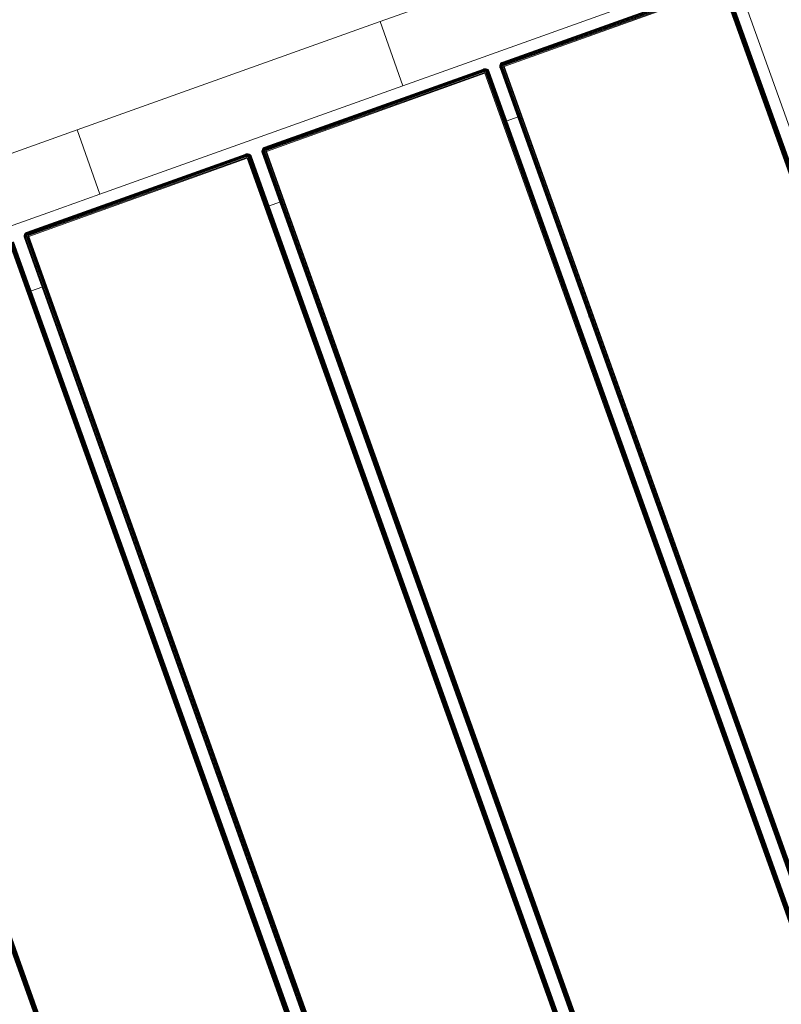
# Model space of a CAD drawing. Header units: millimetres. Extents: x -68595 to 26741, y -534 to 35396.
# Tile 69 of 172: x -58053 to -57717, y 25083 to 25517. Entities that reach past the tile are written whole.
import ezdxf

# ---------------------------------------------------------------- set-up
doc = ezdxf.new("R2010")
doc.units = ezdxf.units.MM
for name, color, linetype, lineweight, true_color in [('Furniture-1', 7, 'Continuous', 9, 0xaaaaaa), ('Kohvikutool-1', 7, 'Continuous', 9, 0xaaaaaa), ('Surface Pattern-1', 7, 'Continuous', 9, 0x232323)]:
    doc.layers.add(name, color=color, linetype=linetype, lineweight=lineweight, true_color=true_color)

# ---------------------------------------------------------------- blocks, each defined once
blk = doc.blocks.new('MA_Kohvikultool - Kohvikutool_DWG-V78-Sisehoov')
at = {"layer": 'Kohvikutool-1'}
for p, q in [((-10.89, 495), (-175.67, 495)), ((-10.89, 495), (-10.89, 465)), ((-10.89, 495), (130.89, 495)), ((-10.89, 495), (-10.89, 465)), ((130.89, 465), (130.89, 495)), ((130.89, 465), (130.89, 495)), ((295.67, 495), (130.89, 495)), ((-165, 465), (-35.34, 465)), ((-35.34, 465), (-10.89, 465)), ((130.89, 465), (-10.89, 465)), ((130.89, 465), (155.34, 465)), ((155.34, 465), (285, 465)), ((285, 465), (285, 15)), ((-159.97, 458), (-159.97, 22)), ((-159.86, 458), (-159.86, 22)), ((-159.67, 458), (-159.67, 22)), ((-159.41, 458), (-159.41, 22)), ((-159.09, 458), (-159.09, 22)), ((-158.74, 22), (-158.74, 458)), ((-158.36, 458), (-158.36, 22)), ((-158, 22), (-158, 458)), ((-55.75, 458), (-55.75, 22)), ((-55.39, 458), (-55.39, 22)), ((-55.01, 458), (-55.01, 22)), ((-54.66, 458), (-54.66, 22)), ((-54.34, 458), (-54.34, 22)), ((-54.08, 458), (-54.08, 22)), ((-53.89, 458), (-53.89, 22)), ((-53.78, 22), (-53.78, 458)), ((-48.72, 458.36), (-48.75, 458)), ((-48.72, 458.36), (-48.75, 458)), ((-48.75, 458), (-48.72, 458)), ((-48.61, 458.74), (-48.72, 458.36)), ((-48.61, 458.74), (-48.72, 458.36)), ((-48.68, 458.36), (-48.72, 458)), ((-48.68, 458.36), (-48.72, 458.36)), ((-48.72, 458), (-48.61, 458)), ((-48.72, 22), (-48.72, 458)), ((-48.58, 458.72), (-48.68, 458.36)), ((-48.68, 458.36), (-48.58, 458.34)), ((-48.42, 459.09), (-48.61, 458.74)), ((-48.42, 459.09), (-48.61, 458.74)), ((-48.58, 458.72), (-48.61, 458.74)), ((-48.58, 458.34), (-48.61, 458)), ((-48.61, 458), (-48.42, 458)), ((-48.61, 458), (-48.61, 22)), ((-48.4, 459.08), (-48.58, 458.72)), ((-48.48, 458.68), (-48.58, 458.72)), ((-48.58, 458.34), (-48.48, 458.68)), ((-48.58, 458.34), (-48.4, 458.3)), ((-48.48, 458.68), (-48.31, 459.02)), ((-48.31, 458.62), (-48.48, 458.68)), ((-48.16, 459.41), (-48.42, 459.09)), ((-48.16, 459.41), (-48.42, 459.09)), ((-48.4, 459.08), (-48.42, 459.09)), ((-48.4, 458.3), (-48.42, 458)), ((-48.42, 458), (-48.16, 458)), ((-48.42, 22), (-48.42, 458)), ((-48.14, 459.39), (-48.4, 459.08)), ((-48.31, 459.02), (-48.4, 459.08)), ((-48.4, 458.3), (-48.31, 458.62)), ((-48.4, 458.3), (-48.14, 458.26)), ((-48.31, 459.02), (-48.06, 459.31)), ((-48.15, 458.92), (-48.31, 459.02)), ((-48.31, 458.62), (-48.15, 458.92)), ((-48.06, 458.52), (-48.31, 458.62)), ((-47.84, 459.67), (-48.16, 459.41)), ((-47.84, 459.67), (-48.16, 459.41)), ((-48.14, 459.39), (-48.16, 459.41)), ((-48.14, 458.26), (-48.16, 458)), ((-48.16, 458), (-47.84, 458)), ((-48.16, 22), (-48.16, 458)), ((-48.15, 458.92), (-47.93, 459.18)), ((-47.93, 458.77), (-48.15, 458.92)), ((-47.83, 459.65), (-48.14, 459.39)), ((-48.06, 459.31), (-48.14, 459.39)), ((-48.14, 458.26), (-48.06, 458.52)), ((-48.14, 458.26), (-47.83, 458.2)), ((-48.06, 459.31), (-47.77, 459.56)), ((-47.93, 459.18), (-48.06, 459.31)), ((-48.06, 458.52), (-47.93, 458.77)), ((-47.77, 458.4), (-48.06, 458.52)), ((-47.93, 459.18), (-47.67, 459.4)), ((-47.75, 459), (-47.93, 459.18)), ((-47.93, 458.77), (-47.75, 459)), ((-47.67, 458.6), (-47.93, 458.77)), ((-47.49, 459.86), (-47.84, 459.67)), ((-47.49, 459.86), (-47.84, 459.67)), ((-47.83, 459.65), (-47.84, 459.67)), ((-47.83, 458.2), (-47.84, 458)), ((-47.84, 458), (-47.48, 458.07)), ((-47.84, 458), (-47.48, 458.07)), ((-47.84, 22), (-47.84, 458)), ((-47.47, 459.83), (-47.83, 459.65)), ((-47.77, 459.56), (-47.83, 459.65)), ((-47.83, 458.2), (-47.77, 458.4)), ((-47.83, 458.2), (-47.43, 458.27)), ((-47.83, 458.2), (-47.45, 458.2)), ((-47.77, 459.56), (-47.43, 459.73)), ((-47.67, 459.4), (-47.77, 459.56)), ((-47.77, 458.4), (-47.67, 458.6)), ((-47.43, 458.27), (-47.77, 458.4)), ((-47.37, 458.4), (-47.77, 458.4)), ((-47.75, 459), (-47.52, 459.18)), ((-47.52, 458.77), (-47.75, 459)), ((-47.67, 459.4), (-47.37, 459.56)), ((-47.52, 459.18), (-47.67, 459.4)), ((-47.67, 458.6), (-47.52, 458.77)), ((-47.37, 458.4), (-47.67, 458.6)), ((-47.27, 458.52), (-47.67, 458.6)), ((-47.52, 459.18), (-47.27, 459.31)), ((-47.35, 458.92), (-47.52, 459.18)), ((-47.52, 458.77), (-47.35, 458.92)), ((-47.27, 458.52), (-47.52, 458.77)), ((-47.15, 458.62), (-47.52, 458.77)), ((-47.11, 459.97), (-47.49, 459.86)), ((-47.11, 459.97), (-47.49, 459.86)), ((-47.47, 459.83), (-47.49, 459.86)), ((-47.49, 458), (-47.11, 458.03)), ((-47.49, 22), (-47.49, 458)), ((-47.11, 459.93), (-47.47, 459.83)), ((-47.43, 459.73), (-47.47, 459.83)), ((-47.43, 459.73), (-47.09, 459.83)), ((-47.37, 459.56), (-47.43, 459.73)), ((-47.37, 459.56), (-47.05, 459.65)), ((-47.27, 459.31), (-47.37, 459.56)), ((-47.35, 458.92), (-47.15, 459.02)), ((-47.15, 458.62), (-47.35, 458.92)), ((-47.02, 458.68), (-47.35, 458.92)), ((-47.27, 459.31), (-47.01, 459.39)), ((-47.15, 459.02), (-47.27, 459.31)), ((-47.15, 459.02), (-46.95, 459.08)), ((-47.02, 458.68), (-47.15, 459.02)), ((-46.88, 458.72), (-47.15, 459.02)), ((-46.75, 460), (-47.11, 459.97)), ((-46.75, 460), (-47.11, 459.97)), ((-47.11, 459.93), (-47.11, 459.97)), ((-47.11, 459.93), (-46.75, 459.97)), ((-47.09, 459.83), (-47.11, 459.93)), ((-47.11, 458.03), (-46.75, 458)), ((-47.11, 22), (-47.11, 458)), ((-47.09, 459.83), (-46.75, 459.86)), ((-47.05, 459.65), (-47.09, 459.83)), ((-47.05, 459.65), (-46.75, 459.67)), ((-47.01, 459.39), (-47.05, 459.65)), ((-47.01, 459.39), (-46.75, 459.41)), ((-46.95, 459.08), (-47.01, 459.39)), ((-46.95, 459.08), (-46.75, 459.09)), ((-46.88, 458.72), (-46.95, 459.08)), ((-46.75, 459.09), (-46.88, 458.72)), ((-46.75, 460), (-46.75, 459.97)), ((55.5, 459.97), (-46.75, 459.97)), ((-46.75, 459.97), (-46.75, 459.86)), ((55.5, 459.86), (-46.75, 459.86)), ((-46.75, 459.86), (-46.75, 459.67)), ((55.5, 459.67), (-46.75, 459.67)), ((-46.75, 459.67), (-46.75, 459.41)), ((55.5, 459.41), (-46.75, 459.41)), ((-46.75, 459.41), (-46.75, 459.09)), ((55.5, 459.09), (-46.75, 459.09)), ((-46.75, 459.09), (-46.75, 458.74)), ((55.5, 458.74), (-46.75, 458.74)), ((-46.75, 458.36), (-46.75, 458.74)), ((-46.75, 458.36), (55.5, 458.36)), ((-46.75, 458.36), (-46.75, 458)), ((-46.75, 458), (55.5, 458)), ((-46.75, 22), (-46.75, 458)), ((55.86, 459.97), (55.5, 460)), ((55.5, 460), (55.5, 459.97)), ((55.86, 459.97), (55.5, 460)), ((55.86, 459.93), (55.5, 459.97)), ((55.5, 459.97), (55.5, 459.86)), ((55.84, 459.83), (55.5, 459.86)), ((55.5, 459.86), (55.5, 459.67)), ((55.8, 459.65), (55.5, 459.67)), ((55.5, 459.67), (55.5, 459.41)), ((55.76, 459.39), (55.5, 459.41)), ((55.5, 459.41), (55.5, 459.09)), ((55.7, 459.08), (55.5, 459.09)), ((55.5, 459.09), (55.5, 458.74)), ((55.57, 458.73), (55.5, 458.36)), ((55.53, 458.36), (55.5, 458)), ((55.86, 458), (55.5, 458)), ((55.5, 458), (55.5, 22)), ((55.57, 458.73), (55.7, 459.08)), ((55.76, 459.39), (55.7, 459.08)), ((55.7, 459.08), (55.9, 459.02)), ((55.7, 459.08), (55.77, 458.68)), ((55.8, 459.65), (55.76, 459.39)), ((55.76, 459.39), (56.02, 459.31)), ((55.77, 458.68), (55.9, 459.02)), ((55.84, 459.83), (55.8, 459.65)), ((55.8, 459.65), (56.12, 459.56)), ((55.86, 459.93), (55.84, 459.83)), ((55.84, 459.83), (56.18, 459.73)), ((55.86, 459.93), (55.86, 459.97)), ((56.24, 459.86), (55.86, 459.97)), ((56.24, 459.86), (55.86, 459.97)), ((56.22, 459.83), (55.86, 459.93)), ((55.86, 458), (55.86, 22)), ((55.86, 458), (56.24, 458)), ((55.9, 459.02), (56.02, 459.31)), ((55.9, 459.02), (56.1, 458.92)), ((55.9, 458.62), (55.9, 459.02)), ((55.9, 458.62), (56.1, 458.92)), ((56.02, 459.31), (56.12, 459.56)), ((56.02, 459.31), (56.27, 459.18)), ((56.02, 458.52), (56.1, 458.92)), ((56.02, 458.52), (56.27, 458.77)), ((56.1, 458.92), (56.27, 459.18)), ((56.1, 458.92), (56.27, 458.77)), ((56.12, 459.56), (56.18, 459.73)), ((56.12, 459.56), (56.42, 459.4)), ((56.12, 458.4), (56.27, 458.77)), ((56.12, 458.4), (56.42, 458.6)), ((56.18, 459.73), (56.22, 459.83)), ((56.18, 459.73), (56.52, 459.56)), ((56.18, 458.27), (56.42, 458.6)), ((56.18, 458.27), (56.52, 458.4)), ((56.22, 459.83), (56.24, 459.86)), ((56.58, 459.65), (56.22, 459.83)), ((56.22, 458.13), (56.52, 458.4)), ((56.22, 458.13), (56.58, 458.2)), ((56.59, 458), (56.23, 458.07)), ((56.59, 459.67), (56.24, 459.86)), ((56.59, 459.67), (56.24, 459.86)), ((56.24, 458), (56.24, 22)), ((56.24, 458), (56.59, 458)), ((56.27, 459.18), (56.42, 459.4)), ((56.27, 459.18), (56.5, 459)), ((56.27, 458.77), (56.5, 459)), ((56.27, 458.77), (56.42, 458.6)), ((56.42, 459.4), (56.52, 459.56)), ((56.42, 459.4), (56.68, 459.18)), ((56.42, 458.6), (56.68, 458.77)), ((56.42, 458.6), (56.52, 458.4)), ((56.5, 459), (56.68, 459.18)), ((56.5, 459), (56.68, 458.77)), ((56.52, 459.56), (56.58, 459.65)), ((56.52, 459.56), (56.81, 459.31)), ((56.52, 458.4), (56.81, 458.52)), ((56.52, 458.4), (56.58, 458.2)), ((56.58, 459.65), (56.59, 459.67)), ((56.89, 459.39), (56.58, 459.65)), ((56.58, 458.2), (56.89, 458.26)), ((56.58, 458.2), (56.59, 458)), ((56.91, 459.41), (56.59, 459.67)), ((56.91, 459.41), (56.59, 459.67)), ((56.59, 458), (56.59, 22)), ((56.91, 458), (56.59, 458)), ((56.68, 459.18), (56.81, 459.31)), ((56.68, 459.18), (56.9, 458.92)), ((56.68, 458.77), (56.9, 458.92)), ((56.68, 458.77), (56.81, 458.52)), ((56.81, 459.31), (56.89, 459.39)), ((56.81, 459.31), (57.06, 459.02)), ((56.81, 458.52), (57.06, 458.62)), ((56.81, 458.52), (56.89, 458.26)), ((56.89, 459.39), (56.91, 459.41)), ((57.15, 459.08), (56.89, 459.39)), ((56.89, 458.26), (57.15, 458.3)), ((56.89, 458.26), (56.91, 458)), ((56.9, 458.92), (57.06, 459.02)), ((56.9, 458.92), (57.06, 458.62)), ((57.17, 459.09), (56.91, 459.41)), ((57.17, 459.09), (56.91, 459.41)), ((56.91, 458), (56.91, 22)), ((57.17, 458), (56.91, 458)), ((57.06, 459.02), (57.15, 459.08)), ((57.06, 459.02), (57.23, 458.68)), ((57.06, 458.62), (57.23, 458.68)), ((57.06, 458.62), (57.15, 458.3)), ((57.15, 459.08), (57.17, 459.09)), ((57.33, 458.72), (57.15, 459.08)), ((57.15, 458.3), (57.33, 458.34)), ((57.15, 458.3), (57.17, 458)), ((57.36, 458.74), (57.17, 459.09)), ((57.36, 458.74), (57.17, 459.09)), ((57.36, 458), (57.17, 458)), ((57.17, 458), (57.17, 22)), ((57.23, 458.68), (57.33, 458.72)), ((57.23, 458.68), (57.33, 458.34)), ((57.33, 458.72), (57.36, 458.74)), ((57.43, 458.36), (57.33, 458.72)), ((57.33, 458.34), (57.43, 458.36)), ((57.33, 458.34), (57.36, 458)), ((57.47, 458.36), (57.36, 458.74)), ((57.47, 458.36), (57.36, 458.74)), ((57.47, 458), (57.36, 458)), ((57.36, 458), (57.36, 22)), ((57.43, 458.36), (57.47, 458.36)), ((57.43, 458.36), (57.47, 458)), ((57.5, 458), (57.47, 458.36)), ((57.5, 458), (57.47, 458.36)), ((57.47, 22), (57.47, 458)), ((57.5, 458), (57.47, 458)), ((62.53, 458.36), (62.5, 458)), ((62.53, 458.36), (62.5, 458)), ((62.5, 458), (62.53, 458)), ((62.64, 458.74), (62.53, 458.36)), ((62.64, 458.74), (62.53, 458.36)), ((62.57, 458.36), (62.53, 458)), ((62.57, 458.36), (62.53, 458.36)), ((62.53, 458), (62.64, 458)), ((62.53, 22), (62.53, 458)), ((62.67, 458.72), (62.57, 458.36)), ((62.57, 458.36), (62.67, 458.34)), ((62.83, 459.09), (62.64, 458.74)), ((62.83, 459.09), (62.64, 458.74)), ((62.67, 458.72), (62.64, 458.74)), ((62.67, 458.34), (62.64, 458)), ((62.64, 458), (62.83, 458)), ((62.64, 458), (62.64, 22)), ((62.85, 459.08), (62.67, 458.72)), ((62.77, 458.68), (62.67, 458.72)), ((62.67, 458.34), (62.77, 458.68)), ((62.67, 458.34), (62.85, 458.3)), ((62.77, 458.68), (62.94, 459.02)), ((62.94, 458.62), (62.77, 458.68)), ((63.09, 459.41), (62.83, 459.09)), ((63.09, 459.41), (62.83, 459.09)), ((62.85, 459.08), (62.83, 459.09)), ((62.85, 458.3), (62.83, 458)), ((62.83, 458), (63.09, 458)), ((62.83, 22), (62.83, 458)), ((63.11, 459.39), (62.85, 459.08)), ((62.94, 459.02), (62.85, 459.08)), ((62.85, 458.3), (62.94, 458.62)), ((62.85, 458.3), (63.11, 458.26)), ((62.94, 459.02), (63.19, 459.31)), ((63.1, 458.92), (62.94, 459.02)), ((62.94, 458.62), (63.1, 458.92)), ((63.19, 458.52), (62.94, 458.62)), ((63.41, 459.67), (63.09, 459.41)), ((63.41, 459.67), (63.09, 459.41)), ((63.11, 459.39), (63.09, 459.41)), ((63.11, 458.26), (63.09, 458)), ((63.09, 458), (63.41, 458)), ((63.09, 22), (63.09, 458)), ((63.1, 458.92), (63.32, 459.18)), ((63.32, 458.77), (63.1, 458.92)), ((63.42, 459.65), (63.11, 459.39)), ((63.19, 459.31), (63.11, 459.39)), ((63.11, 458.26), (63.19, 458.52)), ((63.11, 458.26), (63.42, 458.2)), ((63.19, 459.31), (63.48, 459.56)), ((63.32, 459.18), (63.19, 459.31)), ((63.19, 458.52), (63.32, 458.77)), ((63.48, 458.4), (63.19, 458.52)), ((63.32, 459.18), (63.58, 459.4)), ((63.5, 459), (63.32, 459.18)), ((63.32, 458.77), (63.5, 459)), ((63.58, 458.6), (63.32, 458.77)), ((63.76, 459.86), (63.41, 459.67)), ((63.76, 459.86), (63.41, 459.67)), ((63.42, 459.65), (63.41, 459.67)), ((63.42, 458.2), (63.41, 458)), ((63.41, 458), (63.76, 458)), ((63.41, 22), (63.41, 458)), ((63.78, 459.83), (63.42, 459.65)), ((63.48, 459.56), (63.42, 459.65)), ((63.42, 458.2), (63.48, 458.4)), ((63.42, 458.2), (63.82, 458.27)), ((63.77, 458.07), (63.42, 458.2)), ((63.48, 459.56), (63.82, 459.73)), ((63.58, 459.4), (63.48, 459.56)), ((63.48, 458.4), (63.58, 458.6)), ((63.82, 458.27), (63.48, 458.4)), ((63.88, 458.4), (63.48, 458.4)), ((63.5, 459), (63.73, 459.18)), ((63.73, 458.77), (63.5, 459)), ((63.58, 459.4), (63.88, 459.56)), ((63.73, 459.18), (63.58, 459.4)), ((63.58, 458.6), (63.73, 458.77)), ((63.88, 458.4), (63.58, 458.6)), ((63.98, 458.52), (63.58, 458.6)), ((63.73, 459.18), (63.98, 459.31)), ((63.9, 458.92), (63.73, 459.18)), ((63.73, 458.77), (63.9, 458.92)), ((63.98, 458.52), (63.73, 458.77)), ((64.1, 458.62), (63.73, 458.77)), ((64.14, 459.97), (63.76, 459.86)), ((64.14, 459.97), (63.76, 459.86)), ((63.78, 459.83), (63.76, 459.86)), ((63.76, 22), (63.76, 458)), ((64.14, 458), (63.77, 458.07)), ((64.14, 459.93), (63.78, 459.83)), ((63.82, 459.73), (63.78, 459.83)), ((63.82, 459.73), (64.16, 459.83)), ((63.88, 459.56), (63.82, 459.73)), ((63.88, 459.56), (64.2, 459.65)), ((63.98, 459.31), (63.88, 459.56)), ((63.9, 458.92), (64.1, 459.02)), ((64.1, 458.62), (63.9, 458.92)), ((64.23, 458.68), (63.9, 458.92)), ((63.98, 459.31), (64.24, 459.39)), ((64.1, 459.02), (63.98, 459.31)), ((64.1, 459.02), (64.3, 459.08)), ((64.23, 458.68), (64.1, 459.02)), ((64.37, 458.72), (64.1, 459.02)), ((64.5, 460), (64.14, 459.97)), ((64.5, 460), (64.14, 459.97)), ((64.14, 459.93), (64.14, 459.97)), ((64.14, 459.93), (64.5, 459.97)), ((64.16, 459.83), (64.14, 459.93)), ((64.14, 458.03), (64.5, 458)), ((64.14, 22), (64.14, 458)), ((64.16, 459.83), (64.5, 459.86)), ((64.2, 459.65), (64.16, 459.83)), ((64.2, 459.65), (64.5, 459.67)), ((64.24, 459.39), (64.2, 459.65)), ((64.24, 459.39), (64.5, 459.41)), ((64.3, 459.08), (64.24, 459.39)), ((64.3, 459.08), (64.5, 459.09)), ((64.37, 458.72), (64.3, 459.08)), ((64.5, 459.09), (64.37, 458.72)), ((64.5, 460), (64.5, 459.97)), ((166.75, 459.97), (64.5, 459.97)), ((64.5, 459.97), (64.5, 459.86)), ((166.75, 459.86), (64.5, 459.86)), ((64.5, 459.86), (64.5, 459.67)), ((166.75, 459.67), (64.5, 459.67)), ((64.5, 459.67), (64.5, 459.41)), ((166.75, 459.41), (64.5, 459.41)), ((64.5, 459.41), (64.5, 459.09)), ((166.75, 459.09), (64.5, 459.09)), ((64.5, 459.09), (64.5, 458.74)), ((166.75, 458.74), (64.5, 458.74)), ((64.5, 458.36), (64.5, 458.74)), ((64.5, 458.36), (166.75, 458.36)), ((64.5, 458.36), (64.5, 458)), ((64.5, 458), (166.75, 458)), ((64.5, 22), (64.5, 458)), ((166.75, 460), (166.75, 459.97)), ((167.11, 459.97), (166.75, 460)), ((167.11, 459.97), (166.75, 460)), ((166.75, 459.97), (166.75, 459.86)), ((167.11, 459.93), (166.75, 459.97)), ((166.75, 459.86), (166.75, 459.67)), ((167.09, 459.83), (166.75, 459.86)), ((167.05, 459.65), (166.75, 459.67)), ((166.75, 459.67), (166.75, 459.41)), ((167.01, 459.39), (166.75, 459.41)), ((166.75, 459.41), (166.75, 459.09)), ((166.95, 459.08), (166.75, 459.09)), ((166.75, 459.09), (166.75, 458.74)), ((166.82, 458.73), (166.75, 458.36)), ((166.78, 458.36), (166.75, 458)), ((167.11, 458), (166.75, 458)), ((166.75, 458), (166.75, 22)), ((166.82, 458.73), (166.95, 459.08)), ((167.01, 459.39), (166.95, 459.08)), ((166.95, 459.08), (167.15, 459.02)), ((166.95, 459.08), (167.02, 458.68)), ((167.05, 459.65), (167.01, 459.39)), ((167.01, 459.39), (167.27, 459.31)), ((167.02, 458.68), (167.15, 459.02)), ((167.09, 459.83), (167.05, 459.65)), ((167.05, 459.65), (167.37, 459.56)), ((167.11, 459.93), (167.09, 459.83)), ((167.09, 459.83), (167.43, 459.73)), ((167.11, 459.93), (167.11, 459.97)), ((167.49, 459.86), (167.11, 459.97)), ((167.49, 459.86), (167.11, 459.97)), ((167.47, 459.83), (167.11, 459.93)), ((167.11, 458), (167.49, 458)), ((167.11, 458), (167.11, 22)), ((167.15, 459.02), (167.27, 459.31)), ((167.15, 459.02), (167.35, 458.92)), ((167.15, 458.62), (167.15, 459.02)), ((167.15, 458.62), (167.35, 458.92)), ((167.27, 459.31), (167.37, 459.56)), ((167.27, 459.31), (167.52, 459.18)), ((167.27, 458.52), (167.35, 458.92)), ((167.27, 458.52), (167.52, 458.77)), ((167.35, 458.92), (167.52, 459.18)), ((167.35, 458.92), (167.52, 458.77)), ((167.37, 459.56), (167.43, 459.73)), ((167.37, 459.56), (167.67, 459.4)), ((167.37, 458.4), (167.52, 458.77)), ((167.37, 458.4), (167.67, 458.6)), ((167.43, 459.73), (167.47, 459.83)), ((167.43, 459.73), (167.77, 459.56)), ((167.43, 458.27), (167.67, 458.6)), ((167.43, 458.27), (167.77, 458.4)), ((167.47, 459.83), (167.49, 459.86)), ((167.83, 459.65), (167.47, 459.83)), ((167.47, 458.13), (167.77, 458.4)), ((167.47, 458.13), (167.83, 458.2)), ((167.84, 459.67), (167.49, 459.86)), ((167.84, 459.67), (167.49, 459.86)), ((167.49, 458), (167.83, 458.2)), ((167.84, 458), (167.49, 458)), ((167.49, 458), (167.49, 22)), ((167.52, 459.18), (167.67, 459.4)), ((167.52, 459.18), (167.75, 459)), ((167.52, 458.77), (167.75, 459)), ((167.52, 458.77), (167.67, 458.6)), ((167.67, 459.4), (167.77, 459.56)), ((167.67, 459.4), (167.93, 459.18)), ((167.67, 458.6), (167.93, 458.77)), ((167.67, 458.6), (167.77, 458.4)), ((167.75, 459), (167.93, 459.18)), ((167.75, 459), (167.93, 458.77)), ((167.77, 459.56), (167.83, 459.65)), ((167.77, 459.56), (168.06, 459.31)), ((167.77, 458.4), (168.06, 458.52)), ((167.77, 458.4), (167.83, 458.2)), ((167.83, 459.65), (167.84, 459.67)), ((168.14, 459.39), (167.83, 459.65)), ((167.83, 458.2), (168.14, 458.26)), ((167.83, 458.2), (167.84, 458)), ((168.16, 459.41), (167.84, 459.67)), ((168.16, 459.41), (167.84, 459.67)), ((168.16, 458), (167.84, 458)), ((167.84, 458), (167.84, 22)), ((167.93, 459.18), (168.06, 459.31)), ((167.93, 459.18), (168.15, 458.92)), ((167.93, 458.77), (168.15, 458.92)), ((167.93, 458.77), (168.06, 458.52)), ((168.06, 459.31), (168.14, 459.39)), ((168.06, 459.31), (168.31, 459.02)), ((168.06, 458.52), (168.31, 458.62)), ((168.06, 458.52), (168.14, 458.26)), ((168.14, 459.39), (168.16, 459.41)), ((168.4, 459.08), (168.14, 459.39)), ((168.14, 458.26), (168.4, 458.3)), ((168.14, 458.26), (168.16, 458)), ((168.15, 458.92), (168.31, 459.02)), ((168.15, 458.92), (168.31, 458.62)), ((168.42, 459.09), (168.16, 459.41)), ((168.42, 459.09), (168.16, 459.41)), ((168.42, 458), (168.16, 458)), ((168.16, 458), (168.16, 22)), ((168.31, 459.02), (168.4, 459.08)), ((168.31, 459.02), (168.48, 458.68)), ((168.31, 458.62), (168.48, 458.68)), ((168.31, 458.62), (168.4, 458.3)), ((168.4, 459.08), (168.42, 459.09)), ((168.58, 458.72), (168.4, 459.08)), ((168.4, 458.3), (168.58, 458.34)), ((168.4, 458.3), (168.42, 458)), ((168.61, 458.74), (168.42, 459.09)), ((168.61, 458.74), (168.42, 459.09)), ((168.61, 458), (168.42, 458)), ((168.42, 458), (168.42, 22)), ((168.48, 458.68), (168.58, 458.72)), ((168.48, 458.68), (168.58, 458.34)), ((168.58, 458.72), (168.61, 458.74)), ((168.68, 458.36), (168.58, 458.72)), ((168.58, 458.34), (168.68, 458.36)), ((168.58, 458.34), (168.61, 458)), ((168.72, 458.36), (168.61, 458.74)), ((168.72, 458.36), (168.61, 458.74)), ((168.72, 458), (168.61, 458)), ((168.61, 458), (168.61, 22)), ((168.68, 458.36), (168.72, 458.36)), ((168.68, 458.36), (168.72, 458)), ((168.75, 458), (168.72, 458.36)), ((168.75, 458), (168.72, 458.36)), ((168.72, 22), (168.72, 458)), ((168.75, 458), (168.72, 458)), ((173.78, 458.36), (173.75, 458)), ((173.78, 458.36), (173.75, 458)), ((173.75, 458), (173.78, 458)), ((173.89, 458.74), (173.78, 458.36)), ((173.89, 458.74), (173.78, 458.36)), ((173.82, 458.36), (173.78, 458)), ((173.82, 458.36), (173.78, 458.36)), ((173.78, 458), (173.89, 458)), ((173.78, 458), (173.78, 22)), ((173.92, 458.72), (173.82, 458.36)), ((173.82, 458.36), (173.92, 458.34)), ((174.08, 459.09), (173.89, 458.74)), ((174.08, 459.09), (173.89, 458.74)), ((173.92, 458.72), (173.89, 458.74)), ((173.92, 458.34), (173.89, 458)), ((173.89, 458), (174.08, 458)), ((173.89, 22), (173.89, 458)), ((174.1, 459.08), (173.92, 458.72)), ((174.02, 458.68), (173.92, 458.72)), ((173.92, 458.34), (174.02, 458.68)), ((173.92, 458.34), (174.1, 458.3)), ((174.02, 458.68), (174.19, 459.02)), ((174.19, 458.62), (174.02, 458.68)), ((174.34, 459.41), (174.08, 459.09)), ((174.34, 459.41), (174.08, 459.09)), ((174.1, 459.08), (174.08, 459.09)), ((174.1, 458.3), (174.08, 458)), ((174.08, 458), (174.34, 458)), ((174.08, 22), (174.08, 458)), ((174.36, 459.39), (174.1, 459.08)), ((174.19, 459.02), (174.1, 459.08)), ((174.1, 458.3), (174.19, 458.62)), ((174.1, 458.3), (174.36, 458.26)), ((174.19, 459.02), (174.44, 459.31)), ((174.35, 458.92), (174.19, 459.02)), ((174.19, 458.62), (174.35, 458.92)), ((174.44, 458.52), (174.19, 458.62)), ((174.66, 459.67), (174.34, 459.41)), ((174.66, 459.67), (174.34, 459.41)), ((174.36, 459.39), (174.34, 459.41)), ((174.34, 458), (174.36, 458.26)), ((174.34, 458), (174.66, 458)), ((174.34, 22), (174.34, 458)), ((174.35, 458.92), (174.57, 459.18)), ((174.57, 458.77), (174.35, 458.92)), ((174.67, 459.65), (174.36, 459.39)), ((174.44, 459.31), (174.36, 459.39)), ((174.36, 458.26), (174.44, 458.52)), ((174.36, 458.26), (174.67, 458.2)), ((174.44, 459.31), (174.73, 459.56)), ((174.57, 459.18), (174.44, 459.31)), ((174.44, 458.52), (174.57, 458.77)), ((174.73, 458.4), (174.44, 458.52)), ((174.57, 459.18), (174.83, 459.4)), ((174.75, 459), (174.57, 459.18)), ((174.57, 458.77), (174.75, 459)), ((174.83, 458.6), (174.57, 458.77)), ((175.01, 459.86), (174.66, 459.67)), ((175.01, 459.86), (174.66, 459.67)), ((174.67, 459.65), (174.66, 459.67)), ((174.66, 458), (174.67, 458.2)), ((174.66, 458), (175.01, 458)), ((174.66, 22), (174.66, 458)), ((175.03, 459.83), (174.67, 459.65)), ((174.73, 459.56), (174.67, 459.65)), ((174.67, 458.2), (174.73, 458.4)), ((174.67, 458.2), (175.07, 458.27)), ((175.01, 458), (174.67, 458.2)), ((174.73, 459.56), (175.07, 459.73)), ((174.83, 459.4), (174.73, 459.56)), ((174.73, 458.4), (174.83, 458.6)), ((175.07, 458.27), (174.73, 458.4)), ((175.13, 458.4), (174.73, 458.4)), ((174.75, 459), (174.98, 459.18)), ((174.98, 458.77), (174.75, 459)), ((174.83, 459.4), (175.13, 459.56)), ((174.98, 459.18), (174.83, 459.4)), ((174.83, 458.6), (174.98, 458.77)), ((175.13, 458.4), (174.83, 458.6)), ((175.23, 458.52), (174.83, 458.6)), ((174.98, 459.18), (175.23, 459.31)), ((175.15, 458.92), (174.98, 459.18)), ((174.98, 458.77), (175.15, 458.92)), ((175.23, 458.52), (174.98, 458.77)), ((175.35, 458.62), (174.98, 458.77)), ((175.39, 459.97), (175.01, 459.86)), ((175.39, 459.97), (175.01, 459.86)), ((175.03, 459.83), (175.01, 459.86)), ((175.01, 22), (175.01, 458)), ((175.02, 458.07), (175.39, 458)), ((175.39, 459.93), (175.03, 459.83)), ((175.07, 459.73), (175.03, 459.83)), ((175.07, 459.73), (175.41, 459.83)), ((175.13, 459.56), (175.07, 459.73)), ((175.13, 459.56), (175.45, 459.65)), ((175.23, 459.31), (175.13, 459.56)), ((175.15, 458.92), (175.35, 459.02)), ((175.35, 458.62), (175.15, 458.92)), ((175.48, 458.68), (175.15, 458.92)), ((175.23, 459.31), (175.49, 459.39)), ((175.35, 459.02), (175.23, 459.31)), ((175.35, 459.02), (175.55, 459.08)), ((175.48, 458.68), (175.35, 459.02)), ((175.62, 458.72), (175.35, 459.02)), ((175.75, 460), (175.39, 459.97)), ((175.75, 460), (175.39, 459.97)), ((175.39, 459.93), (175.39, 459.97)), ((175.39, 459.93), (175.75, 459.97)), ((175.41, 459.83), (175.39, 459.93)), ((175.39, 458.03), (175.75, 458)), ((175.39, 22), (175.39, 458)), ((175.41, 459.83), (175.75, 459.86)), ((175.45, 459.65), (175.41, 459.83)), ((175.45, 459.65), (175.75, 459.67)), ((175.49, 459.39), (175.45, 459.65)), ((175.49, 459.39), (175.75, 459.41)), ((175.55, 459.08), (175.49, 459.39)), ((175.55, 459.08), (175.75, 459.09)), ((175.62, 458.72), (175.55, 459.08)), ((175.75, 459.09), (175.62, 458.72)), ((175.75, 460), (175.75, 459.97)), ((175.75, 459.97), (175.75, 459.86)), ((278, 459.97), (175.75, 459.97)), ((175.75, 459.86), (278, 459.86)), ((175.75, 459.86), (175.75, 459.67)), ((175.75, 459.67), (278, 459.67)), ((175.75, 459.67), (175.75, 459.41)), ((175.75, 459.41), (278, 459.41)), ((175.75, 459.41), (175.75, 459.09)), ((175.75, 459.09), (278, 459.09)), ((175.75, 458.74), (175.75, 459.09)), ((175.75, 458.74), (278, 458.74)), ((175.75, 458.36), (175.75, 458.74)), ((175.75, 458.36), (278, 458.36)), ((175.75, 458.36), (175.75, 458)), ((175.75, 458), (278, 458)), ((175.75, 22), (175.75, 458)), ((278, 458), (278, 22)), ((278.36, 458), (278.36, 22)), ((278.74, 22), (278.74, 458)), ((279.09, 22), (279.09, 458)), ((279.41, 22), (279.41, 458)), ((279.67, 22), (279.67, 458)), ((279.86, 22), (279.86, 458)), ((279.97, 22), (279.97, 458)), ((-48.42, 435), (-54.08, 435)), ((62.83, 435), (57.17, 435)), ((174.08, 435), (168.42, 435)), ((173.75, 342.34), (173.75, 341.14))]:
    blk.add_line(p, q, dxfattribs=at)
blk = doc.blocks.new('MA_Kohvikultool - MA_Kohvikultool-V79-Sisehoov')
blk.add_blockref('MA_Kohvikultool - Kohvikutool_DWG-V78-Sisehoov', (111.57, -216.07))

msp = doc.modelspace()

# ---------------------------------------------------------------- hatches: boundary and pattern name
at = {"layer": 'Surface Pattern-1'}
h = msp.add_hatch(dxfattribs=at)
h.set_pattern_fill('FP_11', color=256, style=0, pattern_type=2)
h.set_pattern_definition([(180, (-60511.6, 28001.26), (-7e-14, -600), []), (270, (-60511.6, 28001.26), (600, 4e-14), [])])
h.paths.add_polyline_path([(-56372.24, 23783.07), (-52926.5, 28355.73), (-52913.6, 29348.17), (-57646.08, 29348.17), (-57646.08, 27269.19), (-59908.79, 25551.47), (-56383.81, 23788.85)])
h.paths.add_polyline_path([(-56972.18, 24224.63), (-57032.44, 24396.47), (-57028.67, 24397.82), (-57033.09, 24413.51), (-57030.77, 24414.61), (-56944.92, 24445.32), (-56962.79, 24495.28), (-57056.95, 24461.6), (-57053.35, 24451.56), (-57081.6, 24441.45), (-57240.36, 24885.25), (-57212.11, 24895.35), (-57208.52, 24885.31), (-56784.81, 25036.88), (-56788.41, 25046.92), (-56760.16, 25057.03), (-56602.05, 24613), (-56629.65, 24603.13), (-56633.24, 24613.17), (-56727.4, 24579.49), (-56709.53, 24529.53), (-56620.06, 24560.5), (-56619.77, 24560.25), (-56614.65, 24545.93), (-56609.79, 24547.61), (-56548.47, 24376.2), (-56971.16, 24224.99)])
h.paths.add_polyline_path([(-56956.88, 24270.94), (-56589.83, 24402.74), (-56599.61, 24430.07), (-56966.82, 24298.71), (-56957.9, 24273.79)])
h.paths.add_polyline_path([(-56916.67, 24455.43), (-56737.77, 24519.42), (-56755.65, 24569.39), (-56934.54, 24505.39), (-56917.53, 24457.84)])
h.paths.add_polyline_path([(-57066.17, 24576.46), (-56698.96, 24707.82), (-56700.65, 24712.53), (-57067.86, 24581.16), (-57067.33, 24579.7)])
h.paths.add_polyline_path([(-57103.64, 24681.21), (-56736.43, 24812.57), (-56738.12, 24817.27), (-57105.33, 24685.91)])
h.paths.add_polyline_path([(-57141.12, 24785.95), (-56773.91, 24917.32), (-56775.59, 24922.02), (-57142.8, 24790.66)])
h.paths.add_polyline_path([(-58248.06, 24880.15), (-58399.63, 25303.85), (-58227.79, 25364.12), (-58226.44, 25360.35), (-58210.75, 25364.77), (-58209.65, 25362.44), (-58178.94, 25276.59), (-58128.98, 25294.47), (-58162.66, 25388.62), (-58173.09, 25386.1), (-58182.81, 25413.28), (-57739.01, 25572.03), (-57728.91, 25543.79), (-57738.95, 25540.19), (-57587.38, 25116.49), (-57577.34, 25120.08), (-57567.23, 25091.84), (-58011.09, 24933.24), (-58020.63, 24961.5), (-58011.09, 24964.92), (-58044.77, 25059.07), (-58094.73, 25041.2), (-58063.76, 24951.73), (-58064.01, 24951.44), (-58078.33, 24946.32), (-58076.65, 24941.46), (-58246.71, 24880.63)])
h.paths.add_polyline_path([(-58221.96, 24921.34), (-58194.19, 24931.28), (-58325.55, 25298.49), (-58353.32, 25288.55), (-58222.35, 24922.44)])
h.paths.add_polyline_path([(-57379.52, 24953.57), (-57687.86, 25799.11), (-56841.95, 26106.4), (-56533.99, 25261.91), (-57378.33, 24954.01)])
h.paths.add_polyline_path([(-57361.62, 24992.03), (-56981.38, 25131.47), (-57005.32, 25197.14), (-57385.81, 25058.38), (-57362.81, 24995.31)])
h.paths.add_polyline_path([(-57916.44, 25030.64), (-57911.74, 25032.32), (-58043.1, 25399.53), (-58047.81, 25397.85), (-57928.21, 25063.54)])
h.paths.add_polyline_path([(-57811.69, 25068.11), (-57806.99, 25069.79), (-57938.35, 25437), (-57943.06, 25435.32), (-57835.06, 25133.42)])
h.paths.add_polyline_path([(-58104.84, 25069.45), (-58054.88, 25087.32), (-58118.87, 25266.22), (-58168.75, 25248.1), (-58105.14, 25070.31)])
h.paths.add_polyline_path([(-57706.94, 25105.58), (-57702.24, 25107.26), (-57833.6, 25474.48), (-57838.31, 25472.79), (-57708.3, 25109.38)])
h.paths.add_polyline_path([(-56952.94, 25141.06), (-56572.45, 25279.81), (-56596.65, 25346.17), (-56977.14, 25207.41), (-56953.72, 25143.19)])
h.paths.add_polyline_path([(-57418.36, 25147.64), (-57037.87, 25286.39), (-57039.79, 25291.67), (-57420.29, 25152.92)])
h.paths.add_polyline_path([(-57452.83, 25242.17), (-57072.34, 25380.92), (-57074.57, 25386.1), (-57454.76, 25247.46)])
h.paths.add_polyline_path([(-57009.68, 25296.66), (-56629.19, 25435.42), (-56631.12, 25440.7), (-57011.61, 25301.95)])
h.paths.add_polyline_path([(-57487.31, 25336.71), (-57106.82, 25475.46), (-57108.74, 25480.74), (-57489.23, 25341.99)])
h.paths.add_polyline_path([(-57044.16, 25391.2), (-56663.67, 25529.95), (-56665.59, 25535.24), (-57046.08, 25396.48)])
h.paths.add_polyline_path([(-57521.78, 25431.24), (-57141.29, 25569.99), (-57143.22, 25575.28), (-57523.71, 25436.53)])
h.paths.add_polyline_path([(-56493.85, 25436.07), (-56503.95, 25464.31), (-56493.91, 25467.91), (-56645.48, 25891.61), (-56655.52, 25888.02), (-56665.63, 25916.26), (-56221.77, 26074.86), (-56211.73, 26046.78), (-56221.77, 26043.18), (-56188.09, 25949.03), (-56138.13, 25966.9), (-56169.1, 26056.37), (-56168.85, 26056.66), (-56154.53, 26061.78), (-56156.21, 26066.64), (-55984.8, 26127.95), (-55833.23, 25704.25), (-56005.07, 25643.98), (-56006.42, 25647.75), (-56022.11, 25643.33), (-56023.21, 25645.66), (-56053.92, 25731.51), (-56103.88, 25713.63), (-56070.2, 25619.48), (-56060.15, 25623.07), (-56050.05, 25594.82), (-56492.93, 25436.39)])
h.paths.add_polyline_path([(-57078.63, 25485.74), (-56698.14, 25624.49), (-56700.07, 25629.77), (-57080.56, 25491.02)])
h.paths.add_polyline_path([(-57556.25, 25525.78), (-57175.76, 25664.53), (-57177.69, 25669.81), (-57558.18, 25531.06)])
h.paths.add_polyline_path([(-56399.26, 25533.62), (-56394.55, 25535.31), (-56525.92, 25902.52), (-56530.62, 25900.84), (-56404.18, 25547.38)])
h.paths.add_polyline_path([(-56294.51, 25571.1), (-56289.8, 25572.78), (-56421.17, 25939.99), (-56425.87, 25938.31), (-56317.88, 25636.41)])
h.paths.add_polyline_path([(-57113.1, 25580.27), (-56732.61, 25719.02), (-56734.54, 25724.31), (-57115.03, 25585.56)])
h.paths.add_polyline_path([(-56189.76, 25608.57), (-56185.05, 25610.25), (-56316.42, 25977.46), (-56321.12, 25975.78), (-56191.12, 25612.37)])
h.paths.add_polyline_path([(-57590.73, 25620.31), (-57210.24, 25759.06), (-57212.16, 25764.35), (-57592.65, 25625.6)])
h.paths.add_polyline_path([(-57147.58, 25674.81), (-56767.09, 25813.56), (-56769.01, 25818.84), (-57149.51, 25680.09), (-57147.66, 25675.03)])
h.paths.add_polyline_path([(-55907.31, 25709.61), (-55879.54, 25719.55), (-56011.34, 26086.6), (-56038.67, 26076.82), (-55910.5, 25718.53)])
h.paths.add_polyline_path([(-57625.2, 25714.85), (-57244.71, 25853.6), (-57246.64, 25858.88), (-57627.13, 25720.13)])
h.paths.add_polyline_path([(-56113.99, 25741.88), (-56064.12, 25760), (-56128.02, 25938.65), (-56177.98, 25920.78), (-56117.04, 25750.4)])
h.paths.add_polyline_path([(-57182.05, 25769.34), (-56801.56, 25908.09), (-56803.49, 25913.38), (-57183.98, 25774.63)])
h.paths.add_polyline_path([(-57216.53, 25863.88), (-56836.04, 26002.63), (-56837.96, 26007.91), (-57218.45, 25869.16)])
h.paths.add_polyline_path([(-57584.59, 25958.63), (-57743.35, 26402.43), (-57715.1, 26412.54), (-57711.51, 26402.49), (-57617.35, 26436.17), (-57635.22, 26486.13), (-57724.69, 26455.16), (-57724.98, 26455.41), (-57730.1, 26469.74), (-57734.96, 26468.05), (-57796.28, 26639.46), (-57372.58, 26791.03), (-57312.31, 26619.19), (-57316.08, 26617.84), (-57311.66, 26602.15), (-57313.99, 26601.05), (-57399.83, 26570.34), (-57381.96, 26520.38), (-57287.8, 26554.06), (-57291.4, 26564.11), (-57263.15, 26574.21), (-57104.55, 26130.36), (-57132.64, 26120.31), (-57136.23, 26130.36), (-57559.94, 25978.78), (-57556.34, 25968.74), (-57559.94, 25967.45)])
h.paths.add_polyline_path([(-57569.16, 26093.64), (-57201.95, 26225), (-57203.63, 26229.71), (-57570.85, 26098.35)])
h.paths.add_polyline_path([(-57606.63, 26198.39), (-57239.42, 26329.75), (-57241.11, 26334.46), (-57608.32, 26203.1)])
h.paths.add_polyline_path([(-55198.65, 26278.17), (-55244.1, 26281.51), (-55274.85, 26286.86), (-55309.16, 26296.5), (-55340.15, 26308.36), (-55371.17, 26324.08), (-55401.71, 26343.51), (-55426.12, 26362.63), (-55453.12, 26388.43), (-55475.67, 26414.79), (-55493.84, 26440.67), (-55510.83, 26470.73), (-55524.99, 26502.59), (-55535.87, 26535.58), (-55543.15, 26568.05), (-55547.27, 26601.24), (-55548.19, 26637.91), (-55545.81, 26669.86), (-55539.95, 26704.44), (-55531.02, 26736.73), (-55518.46, 26769.67), (-55503.39, 26799.61), (-55484.69, 26829.37), (-55462.53, 26857.49), (-55438.4, 26882.64), (-55413.29, 26904.26), (-55382.92, 26925.31), (-55356.85, 26940), (-55324.02, 26954.59), (-55287.86, 26966.24), (-55258.82, 26972.67), (-55222.86, 26976.93), (-55190.37, 26977.79), (-55155.28, 26975.09), (-55122.37, 26969.47), (-55087.42, 26959.59), (-55057.15, 26947.98), (-55026.25, 26932.33), (-54997.46, 26914.21), (-54969.15, 26891.89), (-54945.3, 26869.14), (-54921.64, 26841.55), (-54903.47, 26815.68), (-54886.83, 26786.37), (-54872.32, 26753.76), (-54861.44, 26720.79), (-54854.16, 26688.34), (-54850.03, 26654.96), (-54849.11, 26618.36), (-54851.49, 26586.5), (-54857.35, 26551.89), (-54866.28, 26519.62), (-54878.85, 26486.67), (-54893.91, 26456.74), (-54912.62, 26426.98), (-54934.77, 26398.86), (-54958.91, 26373.71), (-54984.02, 26352.08), (-55011.48, 26332.79), (-55040.46, 26316.35), (-55074.35, 26301.38), (-55106.05, 26290.96), (-55138.94, 26283.63), (-55175.94, 26279.29), (-55191.08, 26278.54)])
h.paths.add_polyline_path([(-57644.11, 26303.14), (-57276.89, 26434.5), (-57278.58, 26439.21), (-57645.79, 26307.84)])
h.paths.add_polyline_path([(-55052.02, 26355.09), (-55045.1, 26359.18), (-55051.49, 26355.4)])
h.paths.add_polyline_path([(-55026.4, 26370.45), (-55019.38, 26375.63), (-55026.34, 26370.5)])
h.paths.add_polyline_path([(-54958.53, 26432.15), (-54953.03, 26439.51), (-54958.2, 26432.59)])
h.paths.add_polyline_path([(-57589.1, 26446.28), (-57410.21, 26510.27), (-57428.32, 26560.15), (-57606.98, 26496.24), (-57592.16, 26454.81)])
h.paths.add_polyline_path([(-54924.93, 26482.71), (-54921.56, 26489.74), (-54924.81, 26482.97)])
h.paths.add_polyline_path([(-54901.85, 26538.84), (-54899.84, 26546.58), (-54901.66, 26539.57)])
h.paths.add_polyline_path([(-57745.15, 26585.59), (-57377.93, 26716.95), (-57387.87, 26744.73), (-57754.92, 26612.92), (-57747.43, 26591.96)])
h.paths.add_polyline_path([(-54890.13, 26598.38), (-54889.68, 26606.37), (-54890.09, 26599.13)])
h.paths.add_polyline_path([(-54890.25, 26659.35), (-54891.36, 26667.05), (-54890.28, 26659.52)])
h.paths.add_polyline_path([(-54896.51, 26696.28), (-54897.34, 26699.61), (-54896.88, 26697.77)])
h.paths.add_polyline_path([(-54925.57, 26774.81), (-54929.66, 26781.73), (-54925.88, 26775.33)])
h.paths.add_polyline_path([(-54940.93, 26800.42), (-54946.11, 26807.44), (-54940.98, 26800.49)])
h.paths.add_polyline_path([(-55002.63, 26868.3), (-55009.99, 26873.8), (-55002.81, 26868.43)])
h.paths.add_polyline_path([(-55053.19, 26901.9), (-55063.15, 26906.64), (-55053.45, 26902.02)])
h.paths.add_polyline_path([(-55109.32, 26924.98), (-55117.06, 26926.98), (-55110.05, 26925.16)])
h.paths.add_polyline_path([(-55168.86, 26936.7), (-55176.85, 26937.15), (-55169.61, 26936.74)])
h.paths.add_polyline_path([(-54908.65, 28393.03), (-55778.65, 28393.03), (-55778.65, 29293.03), (-54878.65, 29293.03), (-54878.65, 28393.03), (-54880.65, 28393.03)])
h.paths.add_polyline_path([(-56234.68, 28401.71), (-56558.79, 28752.86), (-56536.52, 28772.96), (-56527.3, 28762.97), (-56453.81, 28830.8), (-56489.8, 28869.79), (-56560.03, 28806.29), (-56560.75, 28806.8), (-56570.98, 28817.34), (-56574.76, 28814.39), (-56698, 28947.91), (-56367.06, 29252.83), (-56243.82, 29119.31), (-56247.02, 29115.21), (-56237.39, 29103.11), (-56237.84, 29102.35), (-56306.1, 29039.35), (-56270.11, 29000.36), (-56196.62, 29068.18), (-56206.07, 29078.42), (-56184.03, 29098.77), (-55859.92, 28747.62), (-55881.96, 28727.27), (-55891.41, 28737.51), (-56222.09, 28432.3), (-56212.64, 28422.06), (-56222.09, 28413.34)])
h.paths.add_polyline_path([(-54499.96, 28407.53), (-54520.3, 28429.57), (-54510.07, 28439.02), (-54815.28, 28769.7), (-54825.51, 28760.25), (-54845.86, 28782.29), (-54494.71, 29106.4), (-54474.37, 29084.36), (-54484.6, 29074.91), (-54416.78, 29001.43), (-54377.79, 29037.41), (-54441.29, 29107.64), (-54440.78, 29108.37), (-54430.23, 29118.59), (-54433.18, 29122.37), (-54299.66, 29245.61), (-53994.74, 28914.67), (-54128.26, 28791.43), (-54132.36, 28794.64), (-54144.46, 28785), (-54145.22, 28785.45), (-54208.23, 28853.71), (-54247.22, 28817.72), (-54179.39, 28744.23), (-54169.16, 28753.68), (-54148.81, 28731.64), (-54497.3, 28409.98)])
h.paths.add_polyline_path([(-55074.35, 28423.03), (-54908.65, 28423.03), (-54908.65, 28493.66), (-55313.65, 28493.66), (-55313.65, 28423.03)])
h.paths.add_polyline_path([(-55343.65, 28423.03), (-55343.65, 28493.66), (-55748.65, 28493.66), (-55748.65, 28423.03), (-55510.83, 28423.03)])
h.paths.add_polyline_path([(-56275.5, 28534.39), (-55988.91, 28798.91), (-55992.3, 28802.58), (-56278.89, 28538.07)])
h.paths.add_polyline_path([(-54448.66, 28536.52), (-54444.99, 28539.91), (-54709.51, 28826.5), (-54713.18, 28823.11), (-54455.15, 28543.55)])
h.paths.add_polyline_path([(-54908.65, 28588.66), (-54908.65, 28594.28), (-55313.65, 28594.28), (-55313.65, 28588.66), (-55074.35, 28588.66)])
h.paths.add_polyline_path([(-55343.65, 28588.66), (-55343.65, 28594.28), (-55748.65, 28594.28), (-55748.65, 28588.66), (-55510.83, 28588.66)])
h.paths.add_polyline_path([(-54366.91, 28611.98), (-54363.24, 28615.37), (-54627.76, 28901.95), (-54631.43, 28898.56), (-54378.43, 28624.45)])
h.paths.add_polyline_path([(-56350.95, 28616.14), (-56064.37, 28880.66), (-56067.76, 28884.33), (-56354.34, 28619.82)])
h.paths.add_polyline_path([(-54285.16, 28687.43), (-54281.49, 28690.82), (-54546.01, 28977.41), (-54549.68, 28974.02), (-54289.67, 28692.32)])
h.paths.add_polyline_path([(-55074.35, 28689.28), (-54908.65, 28689.28), (-54908.65, 28694.91), (-55313.65, 28694.91), (-55313.65, 28689.28), (-55292.59, 28689.28)])
h.paths.add_polyline_path([(-55510.83, 28689.28), (-55343.65, 28689.28), (-55343.65, 28694.91), (-55748.65, 28694.91), (-55748.65, 28689.28), (-55729.08, 28689.28)])
h.paths.add_polyline_path([(-56426.41, 28697.89), (-56139.82, 28962.41), (-56143.21, 28966.08), (-56429.8, 28701.57)])
h.paths.add_polyline_path([(-55074.35, 28789.91), (-54908.65, 28789.91), (-54908.65, 28795.53), (-55313.65, 28795.53), (-55313.65, 28789.91), (-55183.47, 28789.91)])
h.paths.add_polyline_path([(-55510.83, 28789.91), (-55343.65, 28789.91), (-55343.65, 28795.53), (-55748.65, 28795.53), (-55748.65, 28789.91), (-55729.08, 28789.91)])
h.paths.add_polyline_path([(-54267.56, 28839.76), (-54228.57, 28875.75), (-54357.97, 29014.88), (-54396.43, 28979.38), (-54285.55, 28859.25)])
h.paths.add_polyline_path([(-56431.77, 28851.14), (-56292.15, 28980.01), (-56328.14, 29019), (-56467.76, 28890.13), (-56433, 28852.47)])
h.paths.add_polyline_path([(-54908.65, 28890.53), (-54908.65, 28896.16), (-55313.65, 28896.16), (-55313.65, 28890.53), (-54965.22, 28890.53)])
h.paths.add_polyline_path([(-55748.65, 28890.53), (-55343.65, 28890.53), (-55343.65, 28896.16), (-55748.65, 28896.16)])
h.paths.add_polyline_path([(-54064.73, 28890.89), (-54043.3, 28911.17), (-54307.57, 29197.49), (-54329.25, 29177.48), (-54069.27, 28895.82)])
h.paths.add_polyline_path([(-56629.87, 28918.33), (-56343.28, 29182.85), (-56363.56, 29204.27), (-56649.88, 28940.01), (-56633.56, 28922.33)])
h.paths.add_polyline_path([(-55313.65, 28991.16), (-54908.65, 28991.16), (-54908.65, 28996.78), (-55313.65, 28996.78)])
h.paths.add_polyline_path([(-55729.08, 28991.16), (-55343.65, 28991.16), (-55343.65, 28996.78), (-55748.65, 28996.78), (-55748.65, 28991.16)])
h.paths.add_polyline_path([(-55292.59, 29091.78), (-54908.65, 29091.78), (-54908.65, 29097.41), (-55313.65, 29097.41), (-55313.65, 29091.78)])
h.paths.add_polyline_path([(-55343.65, 29091.78), (-55343.65, 29097.41), (-55748.65, 29097.41), (-55748.65, 29091.78), (-55510.83, 29091.78)])
h.paths.add_polyline_path([(-55292.59, 29192.41), (-54908.65, 29192.41), (-54908.65, 29198.03), (-55313.65, 29198.03), (-55313.65, 29192.41)])
h.paths.add_polyline_path([(-55748.65, 29192.41), (-55343.65, 29192.41), (-55343.65, 29198.03), (-55748.65, 29198.03)])

# ---------------------------------------------------------------- block references
at = {"layer": 'Furniture-1', "rotation": 19.68354692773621}
msp.add_blockref('MA_Kohvikultool - MA_Kohvikultool-V79-Sisehoov', (-58028.51, 25172.23), dxfattribs=at)

doc.saveas('drawing.dxf')
